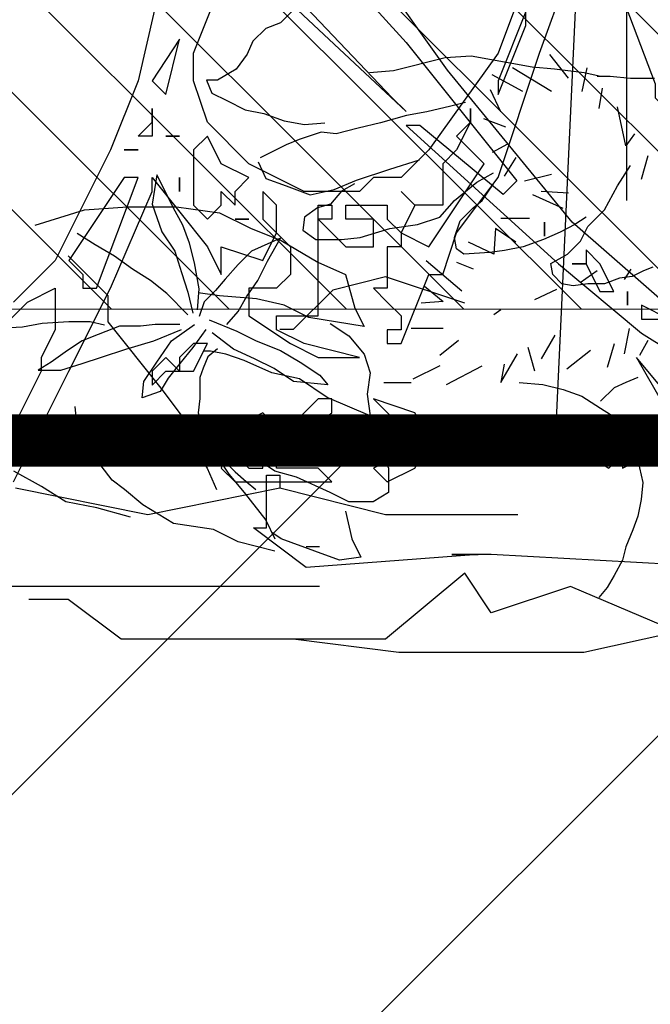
# Model space of a CAD drawing. Header units: centimetres. Extents: x 100159 to 737697, y -50084 to 234864.
# Tile 25 of 165: x 403137 to 403161, y -21121 to -21084. Entities that reach past the tile are written whole.
import ezdxf

# ---------------------------------------------------------------- set-up
doc = ezdxf.new("R2010")
doc.units = ezdxf.units.CM
doc.layers.get('0').update_dxf_attribs({"lineweight": 5})
for name, color, linetype, lineweight in [('DDL- MENUISERIE EXT', 251, 'Continuous', 5), ('DDL- MENUISERIES EXT', 8, 'Continuous', 5), ('DDL- STRUCTURE', 5, 'Continuous', 5), ('DDL-HACHURES', 252, 'Continuous', 13)]:
    doc.layers.add(name, color=color, linetype=linetype, lineweight=lineweight)
doc.layers.add('DDL- PAYSAGE', color=63, linetype='Continuous')
doc.layers.add('DDL-TRAIT-FIN', color=8, linetype='Continuous')

# ---------------------------------------------------------------- blocks, each defined once
blk = doc.blocks.new('fenetre self')
at = {"layer": 'DDL- MENUISERIE EXT'}
for points in [[(0, 313.058), (649.009, 313.058), (649.009, 0), (0, 0)], [(5, 308.058), (644.009, 308.058), (644.009, 5), (5, 5)]]:
    blk.add_lwpolyline(points, close=True, dxfattribs=at)
blk = doc.blocks.new('A$C640D435A')
for points in [[(2133.36, 1072.84), (2129.19, 1023.42), (2127.11, 996.65), (2127.06, 945.16), (2129.1, 922.51), (2129.05, 868.96), (2131.09, 846.31), (2131.07, 819.54), (2135.14, 774.23), (2139.24, 749.51), (2141.28, 724.8), (2141.23, 671.25), (2143.27, 648.6), (2143.24, 623.89), (2141.16, 599.18), (2140.92, 331.46), (2142.96, 308.81), (2157.21, 0.89)], [(2124.25, 117.3), (2124.35, 226.45), (2122.31, 251.16), (2114.09, 273.82), (2107.94, 296.48), (2099.74, 341.8), (2089.46, 362.4), (2085.37, 387.11), (2081.27, 409.77), (2077.17, 434.49), (2075.13, 457.14), (2075.16, 483.91), (2083.42, 508.62), (2083.42, 512.74)]]:
    blk.add_lwpolyline(points)
blk = doc.blocks.new('Arbue11')
for points in [[(0.70714, 0.92041), (0.59074, 0.61351), (0.59074, 0.60289), (0.58018, 0.59233), (0.58018, 0.58171), (0.56956, 0.57115), (0.53782, 0.46531), (0.53782, 0.44413), (0.54844, 0.43357), (0.56956, 0.43357), (0.65422, 0.50767), (0.7495, 0.62407), (0.80242, 0.69817)], [(0.88708, 0.76165), (0.78124, 0.64525), (0.69658, 0.53941), (0.69658, 0.53941), (0.70714, 0.52879), (0.70714, 0.52879), (0.77068, 0.58171), (0.78124, 0.58171), (0.66484, 0.47587), (0.6013, 0.42295), (0.51664, 0.37009)], [(0.20974, 0.15841), (0.178, 0.19015), (0.15682, 0.20071), (0.15682, 0.19015), (0.15682, 0.17959), (0.15682, 0.16897), (0.16744, 0.14779), (0.16744, 0.13723), (0.18856, 0.09487)], [(0.18856, 0.05257), (0.16744, 0.09487), (0.14626, 0.13723), (0.11452, 0.20071), (0.08272, 0.27481), (0.08272, 0.28537), (0.08272, 0.28537), (0.04042, 0.23251), (0.0298, 0.21133), (0.0298, 0.21133), (0.0298, 0.21133), (0.0298, 0.23251), (-0.00194, 0.22189), (-0.0125, 0.24307), (-0.02306, 0.23251), (-0.02306, 0.23251), (-0.02306, 0.21133), (-0.0125, 0.20071), (-0.00194, 0.20071), (-0.00194, 0.20071), (-0.00194, 0.20071), (0.00868, 0.20071), (0.00868, 0.17959), (-0.02306, 0.15841), (-0.04424, 0.14779), (-0.06542, 0.14779), (-0.07598, 0.14779), (-0.07598, 0.14779), (-0.03368, 0.15841), (-0.0125, 0.16897), (-0.0125, 0.17959), (-0.02306, 0.17959), (-0.04424, 0.17959), (-0.04424, 0.20071), (-0.04424, 0.24307), (-0.04424, 0.25363), (-0.06542, 0.23251), (-0.0866, 0.23251), (-0.0866, 0.25363), (-0.06542, 0.25363), (-0.06542, 0.26425), (-0.0866, 0.26425), (-0.09716, 0.26425), (-0.09716, 0.25363), (-0.09716, 0.25363), (-0.10778, 0.24307), (-0.10778, 0.23251), (-0.09716, 0.23251), (-0.09716, 0.21133), (-0.09716, 0.20071), (-0.09716, 0.20071), (-0.0866, 0.20071), (-0.09716, 0.19015), (-0.10778, 0.17959), (-0.10778, 0.16897), (-0.09716, 0.16897), (-0.09716, 0.16897), (-0.09716, 0.15841), (-0.10778, 0.15841), (-0.1289, 0.21133), (-0.1289, 0.21133), (-0.13952, 0.21133), (-0.15008, 0.24307), (-0.18182, 0.28537), (-0.21356, 0.38065), (-0.25592, 0.49705)], [(-0.21356, 0.46531), (-0.18182, 0.38065), (-0.1289, 0.30655), (-0.11834, 0.29599), (-0.10778, 0.28537), (-0.0866, 0.28537), (-0.07598, 0.27481), (-0.03368, 0.27481), (0.00868, 0.29599), (0.04042, 0.32773), (0.05098, 0.35947), (0.05098, 0.38065), (-0.03368, 0.59233)], [(0.0616, 0.49705), (0.09334, 0.35947), (0.11452, 0.30655), (0.15682, 0.22189), (0.18856, 0.19015)], [(1.04584, 0.85687), (0.95056, 0.76165), (0.97174, 0.75109), (1.0141, 0.75109), (1.11994, 0.79339), (1.19398, 0.83575), (1.07758, 0.77221), (1.00348, 0.74047), (0.95056, 0.75109), (0.95056, 0.75109), (0.78124, 0.59233), (0.78124, 0.59233), (0.79186, 0.60289), (0.99292, 0.81457), (1.04584, 0.86749), (1.0564, 0.86749), (1.04584, 0.85687)], [(0.6754, 0.49705), (0.6754, 0.49705), (0.6754, 0.50767), (0.6754, 0.50767), (0.6754, 0.49705)], [(0.65422, 0.47587), (0.64366, 0.47587), (0.6331, 0.45475), (0.6331, 0.45475), (0.62248, 0.45475), (0.62248, 0.45475), (0.6331, 0.47587), (0.64366, 0.48649), (0.64366, 0.47587), (0.65422, 0.47587)], [(0.61192, 0.44413), (0.61192, 0.44413), (0.61192, 0.45475), (0.61192, 0.44413), (0.61192, 0.44413)], [(0.6013, 0.43357), (0.59074, 0.43357), (0.58018, 0.43357), (0.6013, 0.44413), (0.6013, 0.43357), (0.6013, 0.43357)], [(-0.18182, 0.34891), (-0.203, 0.40183), (-0.203, 0.41239), (-0.18182, 0.35947), (-0.18182, 0.34891)], [(0.07216, 0.34891), (0.0616, 0.39121), (0.0616, 0.39121), (0.08272, 0.35947), (0.07216, 0.34891)], [(-0.1607, 0.32773), (-0.1607, 0.32773), (-0.1607, 0.33829), (-0.1607, 0.33829), (-0.1607, 0.32773)], [(0.08272, 0.32773), (0.08272, 0.33829), (0.08272, 0.33829), (0.08272, 0.32773)], [(-0.13952, 0.29599), (-0.13952, 0.28537), (-0.13952, 0.26425), (-0.1289, 0.26425), (-0.1289, 0.26425), (-0.11834, 0.26425), (-0.10778, 0.27481), (-0.10778, 0.27481), (-0.11834, 0.26425), (-0.10778, 0.24307), (-0.1289, 0.23251), (-0.17126, 0.29599), (-0.17126, 0.29599), (-0.15008, 0.31717), (-0.1607, 0.32773), (-0.15008, 0.30655), (-0.13952, 0.29599)], [(0.09334, 0.31717), (0.09334, 0.31717), (0.08272, 0.32773), (0.08272, 0.31717), (0.09334, 0.31717)], [(0.05098, 0.26425), (0.05098, 0.26425), (0.05098, 0.26425), (0.04042, 0.25363), (0.0298, 0.26425), (0.0298, 0.26425), (0.0298, 0.26425), (0.0298, 0.26425), (0.0298, 0.27481), (0.01924, 0.26425), (0.01924, 0.27481), (0.00868, 0.28537), (0.00868, 0.28537), (0.0298, 0.29599), (0.04042, 0.31717), (0.05098, 0.30655), (0.05098, 0.26425)], [(0.0616, 0.31717), (0.07216, 0.31717), (0.07216, 0.31717), (0.0616, 0.31717)], [(0.09334, 0.30655), (0.1039, 0.30655), (0.1039, 0.30655), (0.09334, 0.30655), (0.09334, 0.30655)], [(0.0616, 0.28537), (0.0616, 0.28537), (0.0616, 0.27481), (0.0616, 0.27481), (0.0616, 0.28537)], [(0.14626, 0.22189), (0.13564, 0.21133), (0.13564, 0.20071), (0.13564, 0.20071), (0.12508, 0.20071), (0.12508, 0.20071), (0.09334, 0.28537), (0.1039, 0.28537), (0.14626, 0.22189), (0.14626, 0.22189)], [(-0.00194, 0.25363), (-0.0125, 0.24307), (-0.0125, 0.25363), (-0.0125, 0.25363), (-0.0125, 0.26425), (-0.0125, 0.26425), (-0.00194, 0.27481), (-0.00194, 0.26425), (-0.00194, 0.25363)], [(-0.05486, 0.25363), (-0.04424, 0.25363), (-0.04424, 0.26425), (-0.05486, 0.26425), (-0.05486, 0.25363)], [(0.00868, 0.25363), (0.01924, 0.25363), (0.01924, 0.25363), (0.00868, 0.25363), (0.00868, 0.25363)], [(0.0616, 0.14779), (0.0616, 0.13723), (0.0616, 0.13723), (0.05098, 0.13723), (0.04042, 0.15841), (0.05098, 0.15841), (0.0616, 0.14779)], [(-0.28766, 0.14779), (-0.33002, 0.07375), (-0.34058, 0.06313), (-0.34058, 0.06313), (-0.3512, 0.07375), (-0.36176, 0.09487), (-0.36176, 0.09487), (-0.36176, 0.10549), (-0.3512, 0.10549), (-0.3512, 0.09487), (-0.34058, 0.08431), (-0.28766, 0.14779), (-0.28766, 0.14779), (-0.28766, 0.14779)], [(0.08272, 0.13723), (0.08272, 0.13723), (0.08272, 0.12667), (0.07216, 0.13723), (0.0616, 0.13723), (0.07216, 0.14779), (0.08272, 0.13723), (0.08272, 0.13723)], [(-0.0866, 0.11605), (-0.10778, 0.09487), (-0.11834, 0.08431), (-0.10778, 0.07375), (-0.0866, 0.06313), (-0.09716, 0.05257), (-0.11834, 0.06313), (-0.1289, 0.08431), (-0.11834, 0.10549), (-0.0866, 0.11605), (-0.0866, 0.11605), (-0.0866, 0.11605)], [(-0.02306, 0.09487), (-0.0125, 0.09487), (-0.0125, 0.09487), (-0.00194, 0.10549), (0.01924, 0.09487), (0.0298, 0.06313), (0.01924, 0.05257), (-0.00194, 0.05257), (-0.0125, 0.05257), (-0.04424, 0.05257), (-0.04424, 0.05257), (-0.04424, 0.05257), (-0.05486, 0.05257), (-0.05486, 0.05257), (-0.04424, 0.06313), (-0.0125, 0.06313), (-0.0125, 0.07375), (-0.0125, 0.07375), (-0.05486, 0.10549), (-0.05486, 0.11605), (-0.04424, 0.11605), (-0.02306, 0.09487)], [(-0.26648, 0.07375), (-0.24536, 0.08431), (-0.23474, 0.08431), (-0.26648, 0.06313), (-0.26648, 0.06313), (-0.2771, 0.07375), (-0.2771, 0.06313), (-0.29828, 0.07375), (-0.30884, 0.06313), (-0.30884, 0.06313), (-0.3194, 0.07375), (-0.3194, 0.08431), (-0.29828, 0.09487), (-0.2771, 0.07375), (-0.26648, 0.07375)], [(0.00868, 0.07375), (0.01924, 0.07375), (0.00868, 0.06313), (-0.00194, 0.06313), (-0.00194, 0.08431), (-0.0125, 0.09487), (0.00868, 0.08431), (0.00868, 0.07375)]]:
    blk.add_lwpolyline(points)
blk = doc.blocks.new('ARBUST3')
at = {"color": 0}
for p, q in [((-1.00391, 0.41558), (-0.99031, 0.4329)), ((0.45405, 0.43108), (0.46217, 0.42296)), ((-1.01751, 0.42301), (-1.0138, 0.40568)), ((-0.99155, 0.40568), (-0.9631, 0.42301)), ((-0.97052, 0.40568), (-0.94827, 0.41806)), ((0.46217, 0.42296), (0.473, 0.4189)), ((0.473, 0.4189), (0.48247, 0.40942)), ((-1.02864, 0.40816), (-1.02617, 0.39331)), ((-0.95445, 0.39083), (-0.94703, 0.40692)), ((0.48247, 0.40942), (0.48653, 0.39994)), ((0.29301, 0.39317), (0.32279, 0.39859)), ((0.32279, 0.39859), (0.34173, 0.39723)), ((0.34173, 0.39723), (0.37962, 0.38775)), ((0.48653, 0.39994), (0.49465, 0.38911)), ((-1.04595, 0.36609), (-1.03977, 0.39455)), ((0.24024, 0.3864), (0.26189, 0.38911)), ((0.26189, 0.38911), (0.27813, 0.39046)), ((0.27813, 0.39046), (0.29301, 0.39317)), ((0.49465, 0.38911), (0.50819, 0.38098)), ((-0.95816, 0.3797), (-0.94208, 0.38588)), ((0.18881, 0.38234), (0.2064, 0.38234)), ((0.2064, 0.38234), (0.22129, 0.38369)), ((0.22129, 0.38369), (0.23076, 0.38369)), ((0.22806, 0.38369), (0.24024, 0.3864)), ((0.37962, 0.38775), (0.39722, 0.3864)), ((-1.05214, 0.37475), (-1.04595, 0.36609)), ((0.50819, 0.38098), (0.51631, 0.38098)), ((0.51631, 0.38098), (0.51225, 0.3715)), ((-0.95939, 0.36732), (-0.94827, 0.36114)), ((0.51225, 0.3715), (0.50142, 0.36609)), ((0.32685, 0.36473), (0.33767, 0.36202)), ((0.33767, 0.36202), (0.35526, 0.35796)), ((0.50142, 0.36609), (0.48789, 0.35932)), ((-1.06203, 0.35866), (-1.05708, 0.34134)), ((-0.96558, 0.35743), (-0.95692, 0.34381)), ((0.35526, 0.35796), (0.37015, 0.35525)), ((0.37015, 0.35525), (0.3891, 0.34984)), ((0.47435, 0.35661), (0.45947, 0.35119)), ((0.48789, 0.35932), (0.47435, 0.35661)), ((0.3891, 0.34984), (0.40534, 0.34578)), ((0.40534, 0.34578), (0.42158, 0.34171)), ((0.44458, 0.34848), (0.4297, 0.34984)), ((0.45947, 0.35119), (0.44458, 0.34848)), ((-0.99155, 0.34505), (-0.97176, 0.3401)), ((0.42158, 0.34171), (0.4324, 0.34307)), ((0.4324, 0.34307), (0.44864, 0.33765)), ((-1.00391, 0.33144), (-0.98413, 0.33268)), ((0.44864, 0.33765), (0.45811, 0.33359)), ((0.45811, 0.33359), (0.46623, 0.32953)), ((-1.0002, 0.3203), (-0.97794, 0.3302)), ((0.46623, 0.32953), (0.47706, 0.32411)), ((-0.74904, 0.31696), (-0.7715, 0.30572)), ((-0.7176, 0.32145), (-0.74904, 0.31696)), ((-0.68166, 0.32145), (-0.7176, 0.32145)), ((-0.65022, 0.3192), (-0.68166, 0.32145)), ((-0.61429, 0.30797), (-0.65022, 0.3192)), ((0.21588, 0.3038), (0.2064, 0.31869)), ((0.38233, 0.31599), (0.36068, 0.32276)), ((0.47841, 0.3214), (0.473, 0.30921)), ((-0.97547, 0.31288), (-0.95445, 0.31288)), ((0.31873, 0.30651), (0.30655, 0.31328)), ((0.40669, 0.30786), (0.38233, 0.31599)), ((0.54654, 0.2999), (0.55249, 0.31181)), ((0.55249, 0.31181), (0.55605, 0.29037)), ((-0.96558, 0.29556), (-0.95074, 0.30546)), ((-0.95074, 0.30546), (-0.9495, 0.2869)), ((-0.7715, 0.30572), (-0.79396, 0.29673)), ((0.22535, 0.2862), (0.21588, 0.3038)), ((0.31467, 0.29297), (0.30655, 0.30515)), ((0.33497, 0.29297), (0.31873, 0.30651)), ((0.42293, 0.30109), (0.40669, 0.30786)), ((0.40804, 0.30515), (0.41752, 0.29974)), ((0.45811, 0.3038), (0.44052, 0.29703)), ((0.473, 0.30921), (0.45811, 0.3038)), ((-0.9495, 0.2869), (-0.93095, 0.29556)), ((-0.79396, 0.29673), (-0.82091, 0.281)), ((0.41752, 0.29974), (0.42564, 0.29026)), ((0.44052, 0.29703), (0.42293, 0.30109)), ((0.54059, 0.28799), (0.54654, 0.2999)), ((0.32143, 0.28755), (0.31467, 0.29297)), ((0.34579, 0.28078), (0.33497, 0.29297)), ((0.42564, 0.29026), (0.43511, 0.28755)), ((0.55605, 0.29037), (0.54892, 0.27013)), ((-0.92601, 0.25967), (-0.90004, 0.28195)), ((-0.82091, 0.281), (-0.84112, 0.27201)), ((-0.63848, 0.28554), (-0.66746, 0.25655)), ((0.23753, 0.27401), (0.22535, 0.2862)), ((0.33091, 0.27807), (0.32143, 0.28755)), ((0.43511, 0.28755), (0.44458, 0.28078)), ((0.53345, 0.2749), (0.54059, 0.28799)), ((-1.04966, 0.27576), (-1.04472, 0.26833)), ((-1.02493, 0.27452), (-1.01257, 0.26586)), ((-0.93466, 0.27576), (-0.9223, 0.28071)), ((0.24294, 0.26318), (0.23753, 0.27401)), ((0.23888, 0.28078), (0.247, 0.27536)), ((0.247, 0.27536), (0.25783, 0.26995)), ((0.33497, 0.26588), (0.33091, 0.27807)), ((0.36203, 0.27536), (0.34579, 0.28078)), ((0.38233, 0.27265), (0.36203, 0.27536)), ((0.44458, 0.28078), (0.44593, 0.2713)), ((0.52869, 0.2618), (0.53345, 0.2749)), ((-0.84112, 0.27201), (-0.84786, 0.24729)), ((0.25783, 0.26995), (0.27001, 0.26453)), ((0.40398, 0.26588), (0.38233, 0.27265)), ((0.44593, 0.2713), (0.43646, 0.26453)), ((0.54892, 0.27013), (0.5394, 0.25584)), ((0.5977, 0.26061), (0.61078, 0.26894)), ((-0.99525, 0.26091), (-0.97918, 0.25349)), ((-0.8988, 0.26339), (-0.91241, 0.25225)), ((0.25242, 0.2537), (0.24294, 0.26318)), ((0.27001, 0.26453), (0.28489, 0.25911)), ((0.33361, 0.25776), (0.33497, 0.26588)), ((0.41752, 0.26453), (0.40398, 0.26588)), ((0.43646, 0.26453), (0.41752, 0.26453)), ((0.46206, 0.26537), (0.48348, 0.25584)), ((0.47158, 0.2487), (0.46206, 0.26537)), ((0.52512, 0.24751), (0.52869, 0.2618)), ((0.58342, 0.25227), (0.5977, 0.26061)), ((-0.91241, 0.25225), (-0.89633, 0.25101)), ((-0.90894, 0.25655), (-0.90894, 0.25655)), ((-0.7962, 0.24953), (-0.77599, 0.25403)), ((-0.77599, 0.25403), (-0.74904, 0.25628)), ((-0.74904, 0.25628), (-0.73332, 0.25852)), ((-0.66746, 0.25655), (-0.66746, 0.23721)), ((0.26459, 0.24693), (0.25242, 0.2537)), ((0.28489, 0.25911), (0.29843, 0.2564)), ((0.29843, 0.2564), (0.30925, 0.25505)), ((0.30925, 0.25505), (0.3282, 0.2537)), ((0.3282, 0.2537), (0.33361, 0.25776)), ((0.48348, 0.25584), (0.493, 0.24632)), ((0.5394, 0.25584), (0.53464, 0.24037)), ((0.57033, 0.24275), (0.58342, 0.25227)), ((-0.95445, 0.24606), (-0.9495, 0.24235)), ((-0.84786, 0.24729), (-0.8546, 0.2338)), ((-0.81417, 0.24055), (-0.7962, 0.24953)), ((0.26324, 0.2388), (0.26459, 0.24693)), ((0.47872, 0.23441), (0.47158, 0.2487)), ((0.493, 0.24632), (0.50252, 0.2356)), ((0.52155, 0.22846), (0.52512, 0.24751)), ((-0.8546, 0.2338), (-0.81417, 0.24055)), ((0.19016, 0.24422), (0.19693, 0.24151)), ((0.19693, 0.24151), (0.20505, 0.23745)), ((0.25648, 0.23203), (0.26324, 0.2388)), ((0.53464, 0.24037), (0.52988, 0.22608)), ((0.55724, 0.23441), (0.57033, 0.24275)), ((-1.04843, 0.23245), (-1.04472, 0.21389)), ((-0.91241, 0.23245), (-0.88891, 0.23245)), ((-0.82989, 0.23605), (-0.84337, 0.22706)), ((-0.66746, 0.23721), (-0.7061, 0.18889)), ((0.20505, 0.23745), (0.21452, 0.23609)), ((0.21452, 0.23609), (0.22535, 0.23203)), ((0.22535, 0.23203), (0.23753, 0.23203)), ((0.23753, 0.23203), (0.24836, 0.23068)), ((0.24836, 0.23068), (0.25648, 0.23203)), ((0.32742, 0.21788), (0.38537, 0.23721)), ((0.38537, 0.23721), (0.42401, 0.22755)), ((0.48705, 0.22251), (0.47872, 0.23441)), ((0.50252, 0.2356), (0.50965, 0.22727)), ((0.54535, 0.22489), (0.55724, 0.23441)), ((-1.06203, 0.22379), (-1.05585, 0.21265)), ((-0.99402, 0.2275), (-0.98413, 0.21018)), ((-0.92353, 0.22379), (-0.90993, 0.21265)), ((-0.84337, 0.22706), (-0.8546, 0.21358)), ((0.42401, 0.22755), (0.45299, 0.19855)), ((0.50965, 0.22727), (0.51798, 0.21893)), ((0.52274, 0.21298), (0.52155, 0.22846)), ((0.52988, 0.22608), (0.52631, 0.2106)), ((0.52988, 0.20941), (0.54535, 0.22489)), ((-1.0373, 0.22132), (-1.03235, 0.20399)), ((-1.01999, 0.21637), (-1.00267, 0.20275)), ((-0.97423, 0.21884), (-0.97918, 0.20152)), ((0.493, 0.21179), (0.48705, 0.22251)), ((0.51798, 0.21893), (0.52155, 0.20822)), ((-0.95445, 0.19286), (-0.96681, 0.21389)), ((-0.8546, 0.21358), (-0.85909, 0.20009)), ((-0.78722, 0.20009), (-0.76701, 0.20908)), ((-0.76701, 0.20908), (-0.75353, 0.21358)), ((-0.75353, 0.21358), (-0.7423, 0.21582)), ((-0.7423, 0.21582), (-0.73781, 0.21582)), ((0.50133, 0.20226), (0.493, 0.21179)), ((-0.95692, 0.20647), (-0.95445, 0.19286)), ((-0.91488, 0.19162), (-0.94085, 0.20523)), ((-0.90993, 0.20523), (-0.89015, 0.19533)), ((0.51441, 0.20584), (0.49419, 0.1975)), ((0.54178, 0.19036), (0.52512, 0.20226)), ((0.53583, 0.20226), (0.55367, 0.20226)), ((0.55367, 0.20226), (0.56438, 0.20107)), ((0.59081, 0.20174), (0.60122, 0.20434)), ((0.60122, 0.20434), (0.61682, 0.20434)), ((0.61682, 0.20434), (0.63632, 0.20304)), ((0.63632, 0.20304), (0.65063, 0.20044)), ((-1.05461, 0.19657), (-1.04595, 0.19286)), ((-0.85909, 0.20009), (-0.85684, 0.18436)), ((-0.82765, 0.18211), (-0.80743, 0.1956)), ((-0.80743, 0.1956), (-0.78722, 0.20009)), ((0.45299, 0.19855), (0.46265, 0.19855)), ((0.49419, 0.1975), (0.47991, 0.19036)), ((0.49657, 0.1844), (0.51203, 0.19631)), ((0.51679, 0.19869), (0.52631, 0.18559)), ((0.55486, 0.19036), (0.53464, 0.19869)), ((0.56438, 0.20107), (0.57985, 0.20107)), ((0.57985, 0.20107), (0.59532, 0.19512)), ((0.59532, 0.19512), (0.60721, 0.19036)), ((0.65063, 0.20044), (0.67143, 0.19914)), ((-1.04595, 0.19286), (-1.0373, 0.18914)), ((-1.0373, 0.18914), (-1.02741, 0.17924)), ((-1.0002, 0.18791), (-1.0138, 0.18296)), ((-0.98536, 0.19162), (-1.0002, 0.18791)), ((-0.96805, 0.19286), (-0.98536, 0.19162)), ((-0.86913, 0.19286), (-0.88891, 0.19286)), ((-0.7061, 0.18889), (-0.73507, 0.15022)), ((0.47991, 0.19036), (0.46206, 0.18321)), ((0.55249, 0.17488), (0.54178, 0.19036)), ((0.57509, 0.1844), (0.55486, 0.19036)), ((0.60721, 0.19036), (0.61792, 0.18321)), ((-1.0138, 0.18296), (-1.02741, 0.1743)), ((-0.85684, 0.18436), (-0.85909, 0.16863)), ((-0.85909, 0.16863), (-0.82765, 0.18211)), ((0.46206, 0.18321), (0.44779, 0.17488)), ((0.4811, 0.17726), (0.49657, 0.1844)), ((0.50825, 0.1845), (0.51525, 0.17866)), ((0.52631, 0.18559), (0.53583, 0.17369)), ((0.59294, 0.17845), (0.57509, 0.1844)), ((0.61792, 0.18321), (0.62982, 0.17488)), ((-1.02741, 0.1743), (-1.04472, 0.16316)), ((-0.64573, 0.1529), (-0.64348, 0.17537)), ((0.44779, 0.17488), (0.43351, 0.16535)), ((0.46682, 0.17012), (0.4811, 0.17726)), ((0.51525, 0.17866), (0.51875, 0.17049)), ((0.53583, 0.17369), (0.54416, 0.16297)), ((0.562, 0.16059), (0.55249, 0.17488)), ((0.60721, 0.17369), (0.59294, 0.17845)), ((0.62268, 0.16893), (0.60721, 0.17369)), ((0.62982, 0.17488), (0.63934, 0.16893)), ((-0.84337, 0.16863), (-0.85909, 0.15739)), ((0.45255, 0.16059), (0.46682, 0.17012)), ((0.51875, 0.17049), (0.52108, 0.16349)), ((0.63934, 0.16893), (0.62268, 0.16893)), ((-1.04472, 0.16316), (-1.04966, 0.15079)), ((0.43351, 0.16535), (0.42756, 0.15821)), ((0.42756, 0.15821), (0.45255, 0.16059)), ((0.52108, 0.16349), (0.52108, 0.15765)), ((0.54416, 0.16297), (0.55011, 0.15345)), ((0.56319, 0.14868), (0.562, 0.16059)), ((-0.85909, 0.15739), (-0.86583, 0.14391)), ((-0.75802, 0.15065), (-0.74679, 0.15514)), ((-0.65696, 0.13941), (-0.64573, 0.1529)), ((0.52108, 0.15765), (0.52108, 0.14831)), ((0.55011, 0.15345), (0.56319, 0.14868)), ((-1.04966, 0.15079), (-1.05461, 0.13594)), ((-0.76925, 0.14166), (-0.75802, 0.15065)), ((-0.73332, 0.1484), (-0.74679, 0.13941)), ((0.52108, 0.14831), (0.52225, 0.1378)), ((-0.86583, 0.14391), (-0.87256, 0.13042)), ((-0.78946, 0.12817), (-0.76925, 0.14166)), ((-0.74679, 0.13941), (-0.75578, 0.12593)), ((-0.73107, 0.14391), (-0.74006, 0.13042)), ((-0.67043, 0.12143), (-0.65696, 0.13941)), ((0.52225, 0.1378), (0.51875, 0.1273)), ((-1.05461, 0.13594), (-1.05832, 0.11985)), ((-0.87256, 0.13042), (-0.87256, 0.11244)), ((-0.74006, 0.13042), (-0.74679, 0.11469)), ((-0.82989, 0.11244), (-0.80519, 0.12368)), ((-0.80519, 0.12368), (-0.78946, 0.12817)), ((-0.75578, 0.12593), (-0.76701, 0.11244)), ((-0.61878, 0.11694), (-0.59856, 0.12817)), ((0.51875, 0.1273), (0.51058, 0.11096)), ((-1.05832, 0.11985), (-1.05708, 0.10748)), ((-0.67942, 0.11469), (-0.67043, 0.12143)), ((-0.63674, 0.1057), (-0.61878, 0.11694)), ((-0.87256, 0.11244), (-0.86133, 0.1057)), ((-0.84337, 0.1057), (-0.82989, 0.11244)), ((-0.76701, 0.11244), (-0.78273, 0.09222)), ((-0.69289, 0.10345), (-0.67942, 0.11469)), ((0.51058, 0.11096), (0.50242, 0.10162)), ((-1.05708, 0.10748), (-1.05461, 0.0951)), ((-0.86133, 0.1057), (-0.84337, 0.1057)), ((-0.71535, 0.08997), (-0.69289, 0.10345)), ((-0.68391, 0.09446), (-0.6592, 0.10121)), ((-0.6592, 0.10121), (-0.63674, 0.1057)), ((0.50242, 0.10162), (0.49542, 0.09461)), ((-1.05461, 0.0951), (-1.0509, 0.0852)), ((-0.84112, 0.09896), (-0.84561, 0.07873)), ((0.49542, 0.09461), (0.48725, 0.08761)), ((-0.78273, 0.09222), (-0.78946, 0.07873)), ((-0.74455, 0.08547), (-0.71535, 0.08997)), ((0.46265, 0.09223), (0.46265, 0.08257)), ((0.4723, 0.09223), (0.46265, 0.09223)), ((0.4723, 0.05357), (0.4723, 0.09223)), ((0.48725, 0.08761), (0.48025, 0.08177)), ((-1.0509, 0.0852), (-1.04595, 0.07283)), ((-0.79396, 0.07873), (-0.78722, 0.08323)), ((-0.76251, 0.07648), (-0.74455, 0.08547)), ((0.38537, 0.06324), (0.46265, 0.08257)), ((0.46265, 0.08257), (0.55924, 0.06324)), ((0.55924, 0.06324), (0.65583, 0.08257)), ((-1.04595, 0.07283), (-1.04348, 0.06293)), ((-0.84561, 0.07873), (-0.85235, 0.06525)), ((-0.822, 0.0729), (-0.81235, 0.0729)), ((-0.81866, 0.06974), (-0.79396, 0.07873)), ((-0.78946, 0.06974), (-0.76251, 0.07648)), ((-0.85235, 0.06525), (-0.83663, 0.063)), ((-0.83663, 0.063), (-0.81866, 0.06974)), ((-1.04348, 0.06293), (-1.0373, 0.0518)), ((0.28878, 0.06324), (0.38537, 0.06324)), ((-1.0373, 0.0518), (-1.03235, 0.04313)), ((-0.94757, 0.02457), (-0.92825, 0.05357)), ((-0.92825, 0.05357), (-0.8703, 0.00524)), ((0.44333, 0.02457), (0.48196, 0.05357)), ((0.48196, 0.05357), (0.4723, 0.05357)), ((-1.07314, 0.01491), (-1.00553, 0.0439)), ((-1.00553, 0.0439), (-0.94757, 0.02457)), ((-0.822, 0.0439), (-0.74473, 0.0439)), ((-0.74473, 0.0439), (-0.64814, 0.0439)), ((-0.64814, 0.0439), (-0.54189, 0.0439)), ((-1.03235, 0.04313), (-1.02617, 0.03571)), ((-0.67712, 0.00524), (-0.63848, 0.03424)), ((-0.63848, 0.03424), (-0.60951, 0.03424)), ((0.13424, 0.02457), (0.3081, 0.03424)), ((0.3081, 0.03424), (0.33708, 0.03424)), ((0.31776, 0.03424), (0.44333, 0.02457)), ((0.33708, 0.03424), (0.31776, 0.03424)), ((-1.10212, 0.01491), (-1.01519, -0.00442)), ((-0.87996, -0.00442), (-0.80269, 0.00524)), ((-0.8703, 0.00524), (-0.79303, 0.00524)), ((-0.79303, 0.00524), (-0.67712, 0.00524)), ((-1.01519, -0.00442), (-0.96689, -0.00442)), ((-0.96689, -0.00442), (-0.87996, -0.00442))]:
    blk.add_line(p, q, dxfattribs=at)

msp = doc.modelspace()

# ---------------------------------------------------------------- hatches: boundary and pattern name
at = {"layer": 'DDL- MENUISERIES EXT', "lineweight": 5, "true_color": 0x7aafdf}
h = msp.add_hatch(dxfattribs=at)
h.set_pattern_fill('ANSI31', color=143, angle=-180)
h.set_pattern_definition([(135, (370570.8384, 148639.5072), (-2.24506403, -2.24506403), [])])
h.paths.add_polyline_path([(402585.112, -21094.671), (403224.121, -21094.671), (403224.121, -20791.613), (402585.112, -20791.613)])
at = {"layer": 'DDL-HACHURES'}
h = msp.add_hatch(dxfattribs=at)
h.set_pattern_fill('ANSI31', color=256, scale=5, angle=180)
h.set_pattern_definition([(315, (487101.846, -21236.112), (11.2253202, 11.2253202), [])])
edge = h.paths.add_edge_path()
edge.add_line((428241.223, -20411.342), (430732.326, -20411.377))
edge.add_line((430732.326, -20411.377), (430732.469, -20542.781))
edge.add_line((430732.469, -20542.781), (430771.842, -20569.512))
edge.add_line((430771.842, -20569.512), (430771.842, -20447.377))
edge.add_line((430771.842, -20447.377), (431572.594, -20447.377))
edge.add_line((431572.594, -20447.377), (431572.594, -20557.358))
edge.add_line((431572.594, -20557.358), (431592.594, -20570.936))
edge.add_line((431592.594, -20570.936), (431592.594, -20447.377))
edge.add_line((431592.594, -20447.377), (431852.489, -20447.377))
edge.add_line((431852.489, -20447.377), (431852.489, -20557.286))
edge.add_line((431852.489, -20557.286), (431872.594, -20570.512))
edge.add_line((431872.594, -20570.512), (431872.594, -20447.377))
edge.add_line((431872.594, -20447.377), (432672.944, -20447.377))
edge.add_line((432672.944, -20447.377), (432672.944, -20556.215))
edge.add_line((432672.944, -20556.215), (432712.53, -20583.09))
edge.add_line((432712.53, -20583.09), (432712.53, -20413.377))
edge.add_line((432712.53, -20413.377), (432730.53, -20413.377))
edge.add_line((432730.53, -20413.377), (432730.53, -20431.377))
edge.add_line((432730.53, -20431.377), (432952.464, -20432.308))
edge.add_line((432952.464, -20432.308), (432952.464, -20471.377))
edge.add_line((432952.464, -20471.377), (432972.464, -20471.377))
edge.add_line((432972.464, -20471.377), (432972.464, -20431.377))
edge.add_line((432972.464, -20431.377), (433251.467, -20430.076))
edge.add_line((433251.467, -20430.076), (433251.467, -20605.165))
edge.add_line((433251.467, -20605.165), (433271.467, -20596.83))
edge.add_line((433271.467, -20596.83), (433271.467, -20431.377))
edge.add_line((433271.467, -20431.377), (433772.53, -20431.377))
edge.add_line((433772.53, -20431.377), (433772.53, -20596.83))
edge.add_line((433772.53, -20596.83), (433792.53, -20603.864))
edge.add_line((433792.53, -20603.864), (433792.53, -20431.377))
edge.add_line((433792.53, -20431.377), (433812.532, -20431.377))
edge.add_line((433812.532, -20431.377), (433812.532, -20471.377))
edge.add_line((433812.532, -20471.377), (433832.532, -20471.377))
edge.add_line((433832.532, -20471.377), (433832.532, -20411.377))
edge.add_line((433832.532, -20411.377), (434044.531, -20411.377))
edge.add_line((434044.531, -20411.377), (434044.531, -20426.377))
edge.add_line((434044.531, -20426.377), (435404.807, -20480.764))
edge.add_line((435404.807, -20480.764), (435404.807, -20469.769))
edge.add_line((435404.807, -20469.769), (435547.248, -20477.825))
edge.add_line((435547.248, -20477.825), (435546.926, -20489.675))
edge.add_line((435546.926, -20489.675), (437193.368, -20551.115))
edge.add_line((437193.368, -20551.115), (437732.1, -20616.411))
edge.add_line((437732.1, -20616.411), (437732.1, -20631.411))
edge.add_line((437732.1, -20631.411), (438339.416, -20630.913))
edge.add_line((438339.416, -20630.913), (438339.416, -20615.913))
edge.add_line((438339.416, -20615.913), (438805.023, -20610.193))
edge.add_line((438805.023, -20610.193), (438811.747, -21068.427))
edge.add_line((438811.747, -21068.427), (421995.953, -21014.17))
edge.add_line((421995.953, -21014.17), (423667.654, -20634.342))
edge.add_arc((423727.96, -20641.842), 60.77, 172.91073, 187.08927)
edge.add_arc((424337.298, -76079283.802), 76058634.463, 89.99949554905, 90.00050445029, ccw=False)
edge.add_line((425006.944, -20649.342), (425006.944, -20612.039))
edge.add_line((425006.944, -20612.039), (425953.543, -20512.039))
edge.add_line((425953.543, -20512.039), (428241.223, -20411.342))
h = msp.add_hatch(dxfattribs=at)
h.set_pattern_fill('ANSI31', color=256, scale=5, angle=180)
h.set_pattern_definition([(225, (436276.044, 268681.754), (11.22532015, -11.22532015), [])])
h.paths.add_polyline_path([(401871.954, -21099.68), (407784.521, -21099.714), (410885.477, -21234.714), (411427.377, -21304.714), (411427.377, -21319.714), (412034.693, -21319.216), (412034.693, -21304.216), (412284.938, -21304.011), (412751.729, -21299.293), (412762.081, -21861.598), (397446.283, -21863.892), (397446.283, -21322.68), (398464.797, -21322.68), (398464.797, -21337.68), (399211.728, -21337.68), (399211.728, -21322.68), (400648.904, -21199.68)])

# ---------------------------------------------------------------- linework, layer by layer
at = {"layer": 'DDL- STRUCTURE', "const_width": 2}
msp.add_lwpolyline([(401871.954, -21099.68), (407784.521, -21099.714), (410885.477, -21234.714), (411427.377, -21304.714), (411427.377, -21319.714), (412034.693, -21319.216), (412034.693, -21304.216), (412284.938, -21304.011), (412751.729, -21299.293), (412762.081, -21861.598), (397446.283, -21863.892), (397446.283, -21322.68), (398464.797, -21322.68), (398464.797, -21337.68), (399211.728, -21337.68), (399211.728, -21322.68), (400648.904, -21199.68)], close=True, dxfattribs=at)

# ---------------------------------------------------------------- block references
at = {"layer": 'DDL- PAYSAGE', "xscale": -0.08385666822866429, "yscale": 0.08385666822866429, "zscale": 0.08385666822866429}
msp.add_blockref('A$C640D435A', (403338.423, -21100.34), dxfattribs=at)
at = {"layer": 'DDL- PAYSAGE', "color": 85, "lineweight": 0, "true_color": 0x58ba48, "xscale": -50, "yscale": 50, "zscale": 50}
for p in [(403146.271, -21103.903), (403190.912, -21116.726)]:
    msp.add_blockref('Arbue11', p, dxfattribs=at)
at = {"layer": 'DDL- PAYSAGE', "lineweight": 0, "xscale": -52.31091090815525, "yscale": 52.31091090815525, "zscale": 52.31091090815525}
for p in [(403171.223, -21105.837), (403105.536, -21107.566)]:
    msp.add_blockref('ARBUST3', p, dxfattribs=at)
at = {"layer": 'DDL-TRAIT-FIN'}
msp.add_blockref('fenetre self', (402580.112, -21099.671), dxfattribs=at)

doc.saveas('drawing.dxf')
